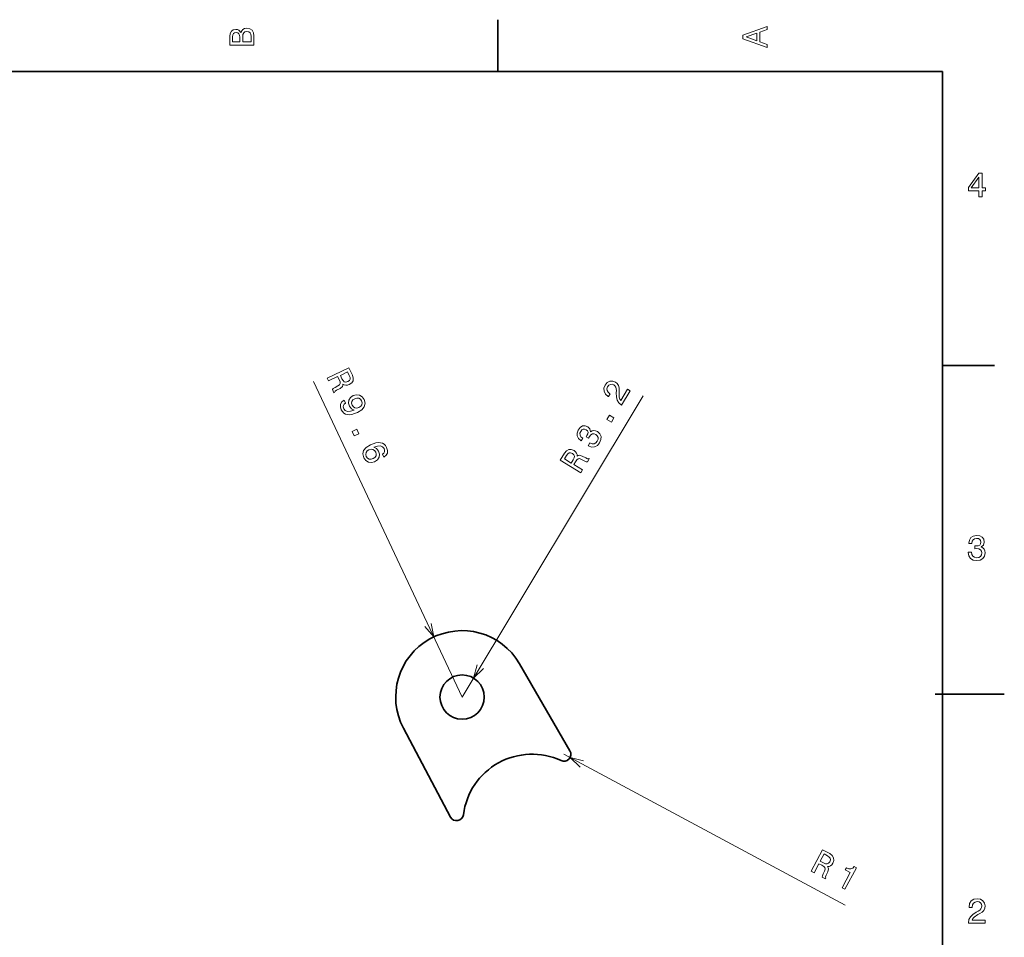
# Model space of a CAD drawing. Extents: x 0 to 296, y 0 to 210.
# Tile 7 of 7: x 154 to 296, y 75 to 208. Entities that reach past the tile are written whole.
import ezdxf

# ---------------------------------------------------------------- set-up
doc = ezdxf.new("R2010")
doc.units = 0

msp = doc.modelspace()

# ---------------------------------------------------------------- linework, layer by layer
at = {"color": 7, "lineweight": 35, "ltscale": 0.1875}
for p, q in [((222.699997, 200), (222.699997, 207.5)), ((287, 157.5), (294.5, 157.5))]:
    msp.add_line(p, q, dxfattribs=at)
at = {"color": 7, "lineweight": 35}
for p, q in [((287, 200), (10, 200)), ((287, 10), (287, 200))]:
    msp.add_line(p, q, dxfattribs=at)
at = {"color": 7, "lineweight": 13}
for p, q in [((217.526764, 109.594742), (196.021393, 155.20546)), ((217.526764, 109.594742), (243.728806, 153.113281)), ((232.257004, 101.315681), (272.949463, 79.509483))]:
    msp.add_line(p, q, dxfattribs=at)
at = {"color": 7, "lineweight": 35, "ltscale": 0.36363}
for p, q in [((225.8349, 114.404594), (233.122437, 101.816704)), ((209.041199, 105.105255), (215.843338, 92.248589))]:
    msp.add_line(p, q, dxfattribs=at)
at = {"color": 7, "lineweight": 35, "ltscale": 0.25}
msp.add_line((285.941101, 110), (295.941101, 110), dxfattribs=at)
at = {"color": 7, "lineweight": 13}
for points in [[(261.633209, 203.466858), (261.633209, 203.930847), (260.604401, 204.298996), (260.604401, 205.695969), (261.633209, 206.064133), (261.633209, 206.538193), (258.128174, 205.257217), (258.128174, 204.742798)], [(185.542007, 205.630417), (185.249496, 205.983429), (185.052811, 206.074219), (184.81073, 206.104477), (184.432495, 206.03891), (184.160156, 205.842224), (183.993729, 205.524506), (183.933212, 205.080704), (183.933212, 203.835022), (187.433212, 203.835022), (187.433212, 205.151306), (187.36261, 205.620331), (187.155838, 205.968307), (186.828018, 206.185165), (186.384216, 206.260818), (186.08667, 206.215424), (185.839554, 206.094391), (185.65799, 205.897705)], [(185.385666, 204.984879), (185.385666, 204.298996), (184.351807, 204.298996), (184.351807, 205.025223), (184.382065, 205.297562), (184.472839, 205.489197), (184.629181, 205.605194), (184.86116, 205.645538), (185.093155, 205.600143), (185.254532, 205.479111), (185.355408, 205.272339)], [(187.014618, 205.095825), (187.014618, 204.298996), (185.809296, 204.298996), (185.809296, 205.050446), (185.844589, 205.368164), (185.9505, 205.595108), (186.132065, 205.731277), (186.394302, 205.776657), (186.671692, 205.731277), (186.863327, 205.605194), (186.979324, 205.393372)], [(260.17572, 204.460388), (258.632477, 205), (260.17572, 205.539627)], [(292.277374, 181.916794), (292.731262, 181.916794), (292.731262, 182.784225), (293.23056, 182.784225), (293.23056, 183.187683), (292.731262, 183.187683), (292.731262, 185.341141), (292.272339, 185.341141), (290.739197, 183.228027), (290.739197, 182.784225), (292.277374, 182.784225)], [(291.162842, 183.187683), (292.277374, 184.756134), (292.277374, 183.187683)], [(197.998169, 155.702606), (198.198181, 155.278381), (199.534729, 155.908554), (199.739059, 155.475204), (199.875931, 155.149445), (199.906708, 154.91861), (199.807785, 154.738159), (199.560165, 154.565643), (199.16037, 154.349274), (198.904144, 154.195007), (198.770294, 154.064987), (198.996124, 153.586029), (199.082794, 153.626892), (199.161057, 153.792023), (199.381058, 153.940353), (199.876892, 154.213181), (200.218948, 154.469238), (200.288086, 154.630081), (200.297318, 154.835159), (200.497391, 154.706467), (200.71727, 154.654022), (200.956696, 154.666534), (201.211365, 154.753174), (201.564423, 154.997696), (201.765778, 155.315659), (201.797165, 155.698456), (201.662903, 156.136963), (201.16391, 157.195251)], [(201.219238, 156.072754), (201.323074, 155.781586), (201.328888, 155.544571), (201.227295, 155.34613), (200.995773, 155.186783), (200.709686, 155.107651), (200.491959, 155.155533), (200.310913, 155.32666), (200.152603, 155.603271), (199.92247, 156.09137), (200.976196, 156.588196)], [(240.597672, 151.790222), (241.838516, 153.85112), (241.466949, 154.074829), (240.486237, 152.445984), (240.337799, 152.658981), (240.262939, 152.91597), (240.244934, 153.580246), (240.268799, 153.913208), (240.2547, 154.310211), (240.160934, 154.643356), (239.976257, 154.913483), (239.712799, 155.130981), (239.305649, 155.276047), (238.898239, 155.244675), (238.52948, 155.042847), (238.222748, 154.680054), (238.046463, 154.221069), (238.059631, 153.783401), (238.261398, 153.385223), (238.647522, 153.058563), (238.708008, 153.022156), (238.944733, 153.415314), (238.910156, 153.436127), (238.639771, 153.651917), (238.493988, 153.898621), (238.46759, 154.167664), (238.568344, 154.442535), (238.762421, 154.667114), (238.9823, 154.787872), (239.223633, 154.807388), (239.461349, 154.723129), (239.641891, 154.573227), (239.760971, 154.389679), (239.824615, 154.162979), (239.839783, 153.894836), (239.824554, 153.556671), (239.837494, 152.971985), (239.943161, 152.502167), (240.182144, 152.116928), (240.584702, 151.798019)], [(200.467438, 152.499496), (200.139328, 152.261154), (199.953552, 151.933807), (199.926468, 151.541901), (200.056183, 151.101242), (200.215012, 150.847153), (200.411102, 150.644104), (200.649307, 150.505508), (200.931747, 150.426804), (201.247162, 150.408249), (201.60466, 150.454147), (201.988434, 150.562607), (202.409729, 150.733368), (203.016357, 151.114182), (203.380814, 151.559235), (203.495865, 152.048386), (203.366089, 152.583786), (203.073196, 152.992111), (202.695084, 153.22644), (202.254288, 153.28624), (201.795654, 153.159195), (201.392151, 152.87973), (201.160233, 152.508331), (201.100952, 152.090088), (201.223953, 151.65184), (201.512802, 151.263916), (201.930084, 151.064789), (201.389328, 150.899033), (200.960129, 150.875092), (200.64035, 150.997528), (200.427826, 151.270889), (200.347916, 151.523148), (200.366531, 151.743805), (200.472427, 151.933121), (200.665314, 152.079834)], [(202.008835, 152.718872), (202.313171, 152.80661), (202.596909, 152.784271), (202.832947, 152.650238), (203.005722, 152.413879), (203.082443, 152.121094), (203.037811, 151.849136), (202.879074, 151.618179), (202.619919, 151.434647), (202.308884, 151.349335), (202.034256, 151.375961), (201.80304, 151.523422), (201.626221, 151.780182), (201.553543, 152.052582), (201.593353, 152.311096), (201.742966, 152.53775)], [(239.125824, 149.345642), (239.484802, 149.941895), (238.841049, 150.329483), (238.482056, 149.733246)], [(201.643936, 147.970291), (201.940735, 147.34079), (202.620422, 147.661255), (202.323608, 148.290756)], [(235.780807, 145.921417), (235.81105, 145.903214), (236.267441, 145.72261), (236.70079, 145.738388), (237.092041, 145.938446), (237.42041, 146.317627), (237.617508, 146.811188), (237.63031, 147.26265), (237.457947, 147.660767), (237.115921, 147.972672), (236.840195, 148.091583), (236.575577, 148.121399), (236.322067, 148.062103), (236.080551, 147.924957), (236.016327, 148.346268), (235.70459, 148.669357), (235.328568, 148.807449), (234.961792, 148.775146), (234.619843, 148.568954), (234.31395, 148.188004), (234.148956, 147.757538), (234.159561, 147.344955), (234.34494, 146.968445), (234.707733, 146.661713), (234.737976, 146.643494), (234.969498, 147.028015), (234.713791, 147.229065), (234.582687, 147.461075), (234.570969, 147.715363), (234.681244, 147.996292), (234.851074, 148.20015), (235.040649, 148.309708), (235.247391, 148.320633), (235.469543, 148.239853), (235.657837, 148.073502), (235.737976, 147.883972), (235.715134, 147.650482), (235.592789, 147.388596), (235.487015, 147.222702), (235.828339, 147.017181), (235.947159, 147.2341), (236.149933, 147.48288), (236.375885, 147.62352), (236.617218, 147.643036), (236.863586, 147.553574), (237.085556, 147.355164), (237.195908, 147.118011), (237.192902, 146.84903), (237.073105, 146.562073), (236.866013, 146.315887), (236.61673, 146.19519), (236.333908, 146.194748), (236.020142, 146.318909)], [(206.214569, 144.271957), (206.543182, 144.532837), (206.722244, 144.86261), (206.749344, 145.254517), (206.61937, 145.683899), (206.460541, 145.937988), (206.264175, 146.129761), (206.025986, 146.268356), (205.743546, 146.347061), (205.428131, 146.365616), (205.075195, 146.321869), (204.684708, 146.21582), (204.270126, 146.042648), (203.656784, 145.664246), (203.292328, 145.219208), (203.179428, 144.725494), (203.315918, 144.187668), (203.606659, 143.783905), (203.980209, 143.547424), (204.421005, 143.48764), (204.886353, 143.612259), (205.283142, 143.894135), (205.517212, 144.260971), (205.574341, 144.683777), (205.458054, 145.119614), (205.162491, 145.509949), (204.749771, 145.711243), (205.283813, 145.879395), (205.713013, 145.903336), (206.032791, 145.780914), (206.252029, 145.505127), (206.323074, 145.259842), (206.309021, 145.041336), (206.203125, 144.85202), (206.016693, 144.691635)], [(204.673172, 144.052582), (204.362122, 143.967255), (204.082947, 143.99176), (203.840195, 144.128204), (203.674133, 144.362137), (203.59285, 144.652786), (203.637482, 144.924728), (203.794067, 145.160248), (204.062088, 145.336807), (204.366409, 145.424545), (204.641022, 145.397903), (204.876816, 145.252594), (205.060333, 144.993439), (205.126312, 144.72345), (205.086502, 144.46492), (204.932327, 144.236115)], [(234.716309, 142.021957), (234.958221, 142.423767), (233.692307, 143.185974), (233.939438, 143.59642), (234.134491, 143.891052), (234.309433, 144.044739), (234.51445, 144.062592), (234.79538, 143.952301), (235.197235, 143.739792), (235.467758, 143.612244), (235.650192, 143.573029), (235.923325, 144.026688), (235.841232, 144.076111), (235.660431, 144.049591), (235.414948, 144.150284), (234.912842, 144.411392), (234.51001, 144.553864), (234.337845, 144.522125), (234.162109, 144.416016), (234.158157, 144.65387), (234.079773, 144.865891), (233.936493, 145.058121), (233.723114, 145.221909), (233.323761, 145.379944), (232.94751, 145.371002), (232.611649, 145.184692), (232.32135, 144.829666), (231.71785, 143.827301)], [(232.620972, 144.496216), (232.805573, 144.744156), (232.999527, 144.880524), (233.220978, 144.906128), (233.482025, 144.801941), (233.706604, 144.607849), (233.787582, 144.400146), (233.745682, 144.154572), (233.603409, 143.869385), (233.325058, 143.407074), (232.327011, 144.007996)], [(290.729126, 130.51622), (290.729126, 130.480911), (290.809814, 129.996765), (291.046844, 129.633652), (291.420044, 129.401657), (291.914276, 129.315933), (292.438782, 129.401657), (292.832153, 129.623566), (293.08429, 129.976593), (293.175079, 130.430481), (293.134735, 130.728027), (293.023773, 130.970108), (292.842224, 131.156708), (292.600159, 131.292877), (292.927948, 131.565216), (293.043945, 131.998932), (292.968292, 132.392303), (292.751434, 132.68985), (292.398407, 132.87645), (291.914276, 132.942017), (291.460388, 132.861313), (291.112396, 132.63942), (290.885468, 132.286392), (290.809814, 131.817368), (290.809814, 131.782074), (291.258636, 131.782074), (291.299011, 132.104828), (291.430115, 132.336823), (291.641937, 132.478027), (291.939484, 132.528473), (292.201721, 132.488113), (292.393372, 132.382217), (292.509369, 132.210739), (292.554749, 131.97876), (292.509369, 131.731628), (292.388336, 131.565216), (292.176514, 131.46434), (291.889069, 131.434082), (291.692383, 131.439133), (291.692383, 131.04071), (291.939484, 131.050797), (292.257202, 131.005417), (292.494232, 130.884369), (292.635468, 130.687683), (292.685883, 130.430481), (292.630402, 130.13797), (292.484161, 129.921112), (292.252167, 129.784943), (291.944519, 129.739563), (291.626801, 129.789993), (291.394806, 129.941284), (291.248566, 130.183365), (291.193085, 130.51622)], [(268.007416, 84.426888), (268.420837, 84.205353), (269.118774, 85.507797), (269.541077, 85.281494), (269.845093, 85.101418), (270.007324, 84.934372), (270.0354, 84.730507), (269.939301, 84.44442), (269.747162, 84.03244), (269.63327, 83.755882), (269.603241, 83.571716), (270.070007, 83.321594), (270.115265, 83.406059), (270.079712, 83.585312), (270.16803, 83.835518), (270.403687, 84.350052), (270.525848, 84.759499), (270.485535, 84.929863), (270.370758, 85.100082), (270.608124, 85.115929), (270.815979, 85.204811), (271.000793, 85.357521), (271.153717, 85.578827), (271.291565, 85.985573), (271.263855, 86.360901), (271.060974, 86.687035), (270.691864, 86.959213), (269.660583, 87.511856)], [(270.37381, 86.643303), (270.630676, 86.471329), (270.776581, 86.284439), (270.813232, 86.064537), (270.722198, 85.798615), (270.539612, 85.564613), (270.336212, 85.473351), (270.088837, 85.502907), (269.796875, 85.630753), (269.321259, 85.885635), (269.871521, 86.912476)], [(272.476135, 82.032211), (272.880646, 81.815437), (274.545715, 84.922638), (274.243439, 85.084618), (274.018127, 84.856339), (273.760437, 84.759842), (273.458771, 84.784164), (273.101868, 84.929642), (272.932739, 84.614037), (273.652863, 84.228134)], [(290.76947, 76.916786), (293.175079, 76.916786), (293.175079, 77.350502), (291.273773, 77.350502), (291.3797, 77.587532), (291.561249, 77.784218), (292.121033, 78.142288), (292.418579, 78.293587), (292.751434, 78.510445), (292.988464, 78.762604), (293.124634, 79.060158), (293.175079, 79.398056), (293.089355, 79.821686), (292.852325, 80.154541), (292.489197, 80.366356), (292.020172, 80.442001), (291.536041, 80.35627), (291.167877, 80.119232), (290.930847, 79.740997), (290.850159, 79.241714), (290.850159, 79.171112), (291.309082, 79.171112), (291.309082, 79.211456), (291.354462, 79.554398), (291.490631, 79.806557), (291.707489, 79.967941), (291.994965, 80.023415), (292.287476, 79.972984), (292.504333, 79.846901), (292.645538, 79.650215), (292.695984, 79.403099), (292.660675, 79.171112), (292.56485, 78.974426), (292.403473, 78.802956), (292.181549, 78.651657), (291.884003, 78.490273), (291.389771, 78.177589), (291.041779, 77.844742), (290.835022, 77.441284), (290.76947, 76.931915)]]:
    msp.add_lwpolyline(points, close=True, dxfattribs=at)
for points in [[(212.140564, 119.804558), (213.432632, 118.277954), (213.076965, 120.246078)], [(219.730362, 114.258209), (219.177353, 112.336189), (220.617279, 113.724205)], [(235.085693, 100.387123), (233.138428, 100.843346), (234.596695, 99.474609)]]:
    msp.add_lwpolyline(points, dxfattribs=at)
at = {"color": 7, "lineweight": 35}
msp.add_circle((217.526764, 109.594742), 3.2, dxfattribs=at)
for centre, radius, start, end in [((217.526764, 109.594742), 9.6, 30.067927, 207.882139), ((227.639755, 91.331642), 10, 65.181206, 172.768856), ((232.257004, 101.315681), 1, 245.181214, 30.067927), ((216.727249, 92.71624), 1, 207.882139, 352.768857)]:
    msp.add_arc(centre, radius, start, end, dxfattribs=at)

doc.saveas('drawing.dxf')
